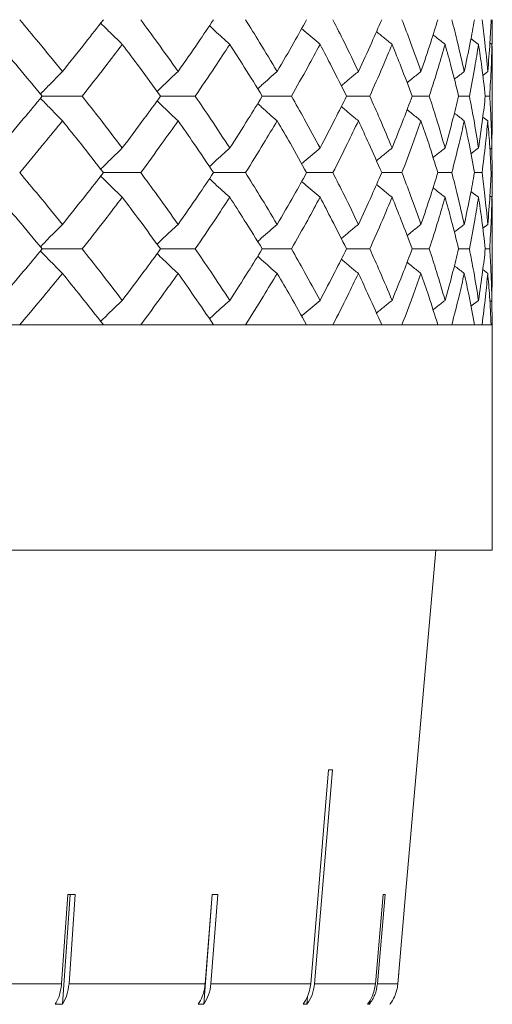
# Model space of a CAD drawing. Header units: inches. Extents: x -4 to 22.9, y -7.2 to 15.7.
# Tile 120 of 127: x 21.335 to 21.713, y 1.969 to 2.756. Entities that reach past the tile are written whole.
import ezdxf

# ---------------------------------------------------------------- set-up
doc = ezdxf.new("R2010")
doc.units = ezdxf.units.IN
doc.header["$MEASUREMENT"] = 0

msp = doc.modelspace()

# ---------------------------------------------------------------- linework, layer by layer
at = {"color": 7, "linetype": 'Continuous', "lineweight": 15}
for p, q in [((21.70228, 2.73604), (21.69627, 2.74072)), ((21.71306, 2.73604), (21.71142, 2.73731)), ((21.71329, 2.67402), (21.71329, 2.71522)), ((21.70968, 2.71434), (21.70571, 2.71126)), ((21.35339, 2.69462), (21.38527, 2.69462)), ((21.44796, 2.69462), (21.47571, 2.69462)), ((21.52937, 2.69462), (21.55266, 2.69462)), ((21.5967, 2.69462), (21.61529, 2.69462)), ((21.64923, 2.69462), (21.66291, 2.69462)), ((21.68637, 2.69462), (21.695, 2.69462)), ((21.70773, 2.69462), (21.71121, 2.69462)), ((21.70968, 2.6749), (21.70575, 2.67795)), ((21.71306, 2.6532), (21.71327, 2.67402)), ((21.70228, 2.6532), (21.69624, 2.64849)), ((21.71306, 2.6532), (21.71138, 2.6519)), ((21.71329, 2.6335), (21.71306, 2.65367)), ((21.40226, 2.6335), (21.43211, 2.6335)), ((21.49037, 2.6335), (21.51592, 2.6335)), ((21.56484, 2.6335), (21.58581, 2.6335)), ((21.62486, 2.6335), (21.64102, 2.6335)), ((21.66975, 2.6335), (21.68093, 2.6335)), ((21.69905, 2.6335), (21.70511, 2.6335)), ((21.70228, 2.61381), (21.69627, 2.61849)), ((21.71306, 2.61381), (21.71142, 2.61508)), ((21.70968, 2.59217), (21.70571, 2.5891)), ((21.71329, 2.55208), (21.71329, 2.59305)), ((21.35339, 2.57254), (21.38527, 2.57254)), ((21.44796, 2.57254), (21.47571, 2.57254)), ((21.52937, 2.57254), (21.55266, 2.57254)), ((21.5967, 2.57254), (21.61529, 2.57254)), ((21.64923, 2.57254), (21.66291, 2.57254)), ((21.68637, 2.57254), (21.695, 2.57254)), ((21.70773, 2.57254), (21.71121, 2.57254)), ((21.70968, 2.55294), (21.70575, 2.55597)), ((21.71306, 2.53142), (21.71327, 2.55208)), ((21.70228, 2.53142), (21.69624, 2.52676)), ((21.71306, 2.53142), (21.71138, 2.53013)), ((21.71329, 2.51192), (21.71306, 2.5319)), ((18.77729, 2.51192), (21.71329, 2.51192)), ((21.40226, 2.51192), (21.3353, 2.51192)), ((21.49037, 2.51192), (21.43211, 2.51192)), ((21.56484, 2.51192), (21.51592, 2.51192)), ((21.62486, 2.51192), (21.58581, 2.51192)), ((21.66975, 2.51192), (21.64102, 2.51192)), ((21.69905, 2.51192), (21.68093, 2.51192)), ((21.71241, 2.51192), (21.70511, 2.51192)), ((21.71329, 2.33192), (21.71329, 2.51192)), ((21.71329, 2.33192), (20.24529, 2.33192)), ((21.64401, 2.05654), (21.6681, 2.33192)), ((21.58229, 2.15616), (21.56806, 1.98522)), ((21.57115, 1.98522), (21.58538, 2.15616)), ((21.37393, 2.05654), (21.36888, 1.98522)), ((21.36955, 1.96885), (21.37576, 2.05654)), ((21.37476, 1.98522), (21.37981, 2.05654)), ((21.48252, 1.96885), (21.48936, 2.05654)), ((21.48928, 2.05654), (21.48372, 1.98522)), ((21.48826, 1.98522), (21.49382, 2.05654)), ((21.626, 2.05654), (21.61983, 1.98522)), ((21.6214, 1.98522), (21.62756, 2.05654)), ((21.644, 2.05654), (21.63776, 1.98522)), ((21.64401, 2.05654), (21.644, 2.05654)), ((21.63776, 1.98522), (21.63853, 1.99406)), ((21.23345, 1.98522), (21.36888, 1.98522)), ((21.37476, 1.98522), (21.48372, 1.98522)), ((21.48826, 1.98522), (21.56806, 1.98522)), ((21.57115, 1.98522), (21.61983, 1.98522)), ((21.6214, 1.98522), (21.63776, 1.98522)), ((21.56503, 1.96885), (21.56555, 1.97514)), ((21.36955, 1.96885), (21.36367, 1.96885)), ((21.48252, 1.96885), (21.47798, 1.96885)), ((21.56503, 1.96885), (21.56194, 1.96885)), ((21.61504, 1.96885), (21.61347, 1.96885)), ((21.61504, 1.96885), (21.6153, 1.97191))]:
    msp.add_line(p, q, dxfattribs=at)
for centre, major_axis, ratio, start_param, end_param in [((20.23497, 2.28024), (1.41828, -0.1181), 0.026849, 5.967745, 5.974796), ((20.23657, 2.17985), (1.40948, -0.10003), 0.051167, 5.654964, 5.662059), ((20.23568, 2.17985), (1.40949, -0.11005), 0.039478, 5.811493, 5.818588), ((20.23464, 2.17985), (1.4095, -0.12182), 0.013584, 6.123737, 6.130832)]:
    msp.add_ellipse(centre, major_axis=major_axis, ratio=ratio, start_param=start_param, end_param=end_param, dxfattribs=at)
for points, knots in [([(21.36949, 2.71434), (21.3632, 2.72207), (21.35197, 2.73588), (21.34039, 2.74967), (21.3353, 2.75574)], [0, 0, 0, 0, 0.560136, 1, 1, 1, 1]), ([(21.36949, 2.71434), (21.3757, 2.72207), (21.3868, 2.73588), (21.39754, 2.74967), (21.40226, 2.75574)], [0, 0, 0, 0, 0.560136, 1, 1, 1, 1]), ([(21.46201, 2.71434), (21.45653, 2.72207), (21.44675, 2.73588), (21.43658, 2.74967), (21.43211, 2.75574)], [0, 0, 0, 0, 0.560136, 1, 1, 1, 1]), ([(21.46201, 2.71434), (21.46741, 2.72207), (21.47705, 2.73588), (21.4863, 2.74967), (21.49037, 2.75574)], [0, 0, 0, 0, 0.560136, 1, 1, 1, 1]), ([(21.5412, 2.71434), (21.53659, 2.72207), (21.52836, 2.73588), (21.51972, 2.74967), (21.51592, 2.75574)], [0, 0, 0, 0, 0.560136, 1, 1, 1, 1]), ([(21.5412, 2.71434), (21.54572, 2.72207), (21.5538, 2.73588), (21.56147, 2.74967), (21.56484, 2.75574)], [0, 0, 0, 0, 0.560136, 1, 1, 1, 1]), ([(21.60619, 2.71434), (21.6025, 2.72207), (21.59591, 2.73588), (21.5889, 2.74967), (21.58581, 2.75574)], [0, 0, 0, 0, 0.5601361, 1, 1, 1, 1]), ([(21.60619, 2.71434), (21.60979, 2.72207), (21.61622, 2.73588), (21.62222, 2.74967), (21.62486, 2.75574)], [0, 0, 0, 0, 0.560136, 1, 1, 1, 1]), ([(21.65627, 2.71434), (21.65354, 2.72207), (21.64867, 2.73588), (21.64335, 2.74967), (21.64102, 2.75574)], [0, 0, 0, 0, 0.560136, 1, 1, 1, 1]), ([(21.65627, 2.71434), (21.65891, 2.72207), (21.66362, 2.73588), (21.66788, 2.74967), (21.66975, 2.75574)], [0, 0, 0, 0, 0.560136, 1, 1, 1, 1]), ([(21.69089, 2.71434), (21.68916, 2.72207), (21.68605, 2.73588), (21.68249, 2.74967), (21.68093, 2.75574)], [0, 0, 0, 0, 0.5601361, 1, 1, 1, 1]), ([(21.69089, 2.71434), (21.69254, 2.72207), (21.69547, 2.73588), (21.69795, 2.74967), (21.69905, 2.75574)], [0, 0, 0, 0, 0.560136, 1, 1, 1, 1]), ([(21.70968, 2.71434), (21.70895, 2.72207), (21.70765, 2.73588), (21.70588, 2.74967), (21.70511, 2.75574)], [0, 0, 0, 0, 0.560136, 1, 1, 1, 1]), ([(21.70968, 2.71434), (21.71031, 2.72207), (21.71144, 2.73588), (21.71211, 2.74967), (21.71241, 2.75574)], [0, 0, 0, 0, 0.560136, 1, 1, 1, 1]), ([(21.71307, 2.73536), (21.71309, 2.73609), (21.71331, 2.74288), (21.7133, 2.74967), (21.71329, 2.75574)], [0, 0, 0, 0, 0.1065802, 1, 1, 1, 1]), ([(21.41735, 2.73604), (21.41549, 2.73785), (21.41175, 2.74146), (21.406, 2.74711), (21.40214, 2.75098), (21.40012, 2.75301)], [0, 0, 0, 0, 0.323206, 0.646412, 1, 1, 1, 1]), ([(21.50333, 2.73604), (21.50132, 2.73785), (21.49731, 2.74146), (21.4919, 2.74641), (21.48851, 2.74958), (21.4871, 2.75089)], [0, 0, 0, 0, 0.368702, 0.737405, 1, 1, 1, 1]), ([(21.57552, 2.73604), (21.5734, 2.73785), (21.56915, 2.74146), (21.56427, 2.74567), (21.56153, 2.7481), (21.56088, 2.74867)], [0, 0, 0, 0, 0.432755, 0.865511, 1, 1, 1, 1]), ([(21.63313, 2.73604), (21.63092, 2.73784), (21.62676, 2.74124), (21.62263, 2.74468), (21.6207, 2.74628)], [0, 0, 0, 0, 0.5322892, 1, 1, 1, 1]), ([(21.67554, 2.73604), (21.67326, 2.73784), (21.67006, 2.74037), (21.66688, 2.74294), (21.66597, 2.74367)], [0, 0, 0, 0, 0.7129793, 1, 1, 1, 1]), ([(21.35339, 2.69462), (21.34697, 2.70235), (21.33552, 2.71616), (21.32373, 2.72996), (21.31854, 2.73604)], [0, 0, 0, 0, 0.560071, 1, 1, 1, 1]), ([(21.38527, 2.69462), (21.39136, 2.70235), (21.40223, 2.71616), (21.41273, 2.72996), (21.41735, 2.73604)], [0, 0, 0, 0, 0.560071, 1, 1, 1, 1]), ([(21.44796, 2.69462), (21.44235, 2.70235), (21.43233, 2.71616), (21.42193, 2.72996), (21.41735, 2.73604)], [0, 0, 0, 0, 0.560071, 1, 1, 1, 1]), ([(21.47571, 2.69462), (21.48097, 2.70235), (21.49036, 2.71616), (21.49937, 2.72996), (21.50333, 2.73604)], [0, 0, 0, 0, 0.560071, 1, 1, 1, 1]), ([(21.52937, 2.69462), (21.52461, 2.70235), (21.51613, 2.71616), (21.50724, 2.72996), (21.50333, 2.73604)], [0, 0, 0, 0, 0.560071, 1, 1, 1, 1]), ([(21.55266, 2.69462), (21.55704, 2.70235), (21.56486, 2.71616), (21.57226, 2.72996), (21.57552, 2.73604)], [0, 0, 0, 0, 0.560071, 1, 1, 1, 1]), ([(21.5967, 2.69462), (21.59286, 2.70235), (21.586, 2.71616), (21.57872, 2.72996), (21.57552, 2.73604)], [0, 0, 0, 0, 0.560071, 1, 1, 1, 1]), ([(21.61529, 2.69462), (21.61874, 2.70235), (21.62489, 2.71616), (21.63062, 2.72996), (21.63313, 2.73604)], [0, 0, 0, 0, 0.560071, 1, 1, 1, 1]), ([(21.64923, 2.69462), (21.64634, 2.70235), (21.64119, 2.71616), (21.63559, 2.72996), (21.63313, 2.73604)], [0, 0, 0, 0, 0.560071, 1, 1, 1, 1]), ([(21.66291, 2.69462), (21.66539, 2.70235), (21.66982, 2.71616), (21.67379, 2.72996), (21.67554, 2.73604)], [0, 0, 0, 0, 0.560071, 1, 1, 1, 1]), ([(21.68637, 2.69462), (21.68447, 2.70235), (21.68108, 2.71616), (21.67724, 2.72996), (21.67554, 2.73604)], [0, 0, 0, 0, 0.5600706, 1, 1, 1, 1]), ([(21.695, 2.69462), (21.69648, 2.70235), (21.69913, 2.71616), (21.70132, 2.72996), (21.70228, 2.73604)], [0, 0, 0, 0, 0.560071, 1, 1, 1, 1]), ([(21.70773, 2.69462), (21.70684, 2.70235), (21.70524, 2.71616), (21.70319, 2.72996), (21.70228, 2.73604)], [0, 0, 0, 0, 0.560071, 1, 1, 1, 1]), ([(21.71121, 2.69462), (21.71168, 2.70235), (21.71252, 2.71616), (21.71289, 2.72996), (21.71306, 2.73604)], [0, 0, 0, 0, 0.560071, 1, 1, 1, 1]), ([(21.71326, 2.71522), (21.71327, 2.71608), (21.71335, 2.72303), (21.7132, 2.72996), (21.71306, 2.73604)], [0, 0, 0, 0, 0.124909, 1, 1, 1, 1]), ([(21.36949, 2.71434), (21.3677, 2.71253), (21.36411, 2.70892), (21.35826, 2.70292), (21.35423, 2.69869), (21.35197, 2.69632)], [0, 0, 0, 0, 0.304692, 0.609384, 1, 1, 1, 1]), ([(21.46201, 2.71434), (21.46007, 2.71253), (21.45619, 2.70892), (21.45058, 2.70361), (21.44694, 2.70008), (21.4452, 2.6984)], [0, 0, 0, 0, 0.344018, 0.688036, 1, 1, 1, 1]), ([(21.5412, 2.71434), (21.53913, 2.71253), (21.535, 2.70892), (21.52983, 2.70432), (21.52674, 2.70152), (21.52568, 2.70056)], [0, 0, 0, 0, 0.39731, 0.79462, 1, 1, 1, 1]), ([(21.60619, 2.71434), (21.60402, 2.71253), (21.59968, 2.70891), (21.59514, 2.70509), (21.59278, 2.70305), (21.59256, 2.70286)], [0, 0, 0, 0, 0.475697, 0.951395, 1, 1, 1, 1]), ([(21.65627, 2.71434), (21.65402, 2.71253), (21.6503, 2.70955), (21.64662, 2.70653), (21.64516, 2.70534)], [0, 0, 0, 0, 0.60574, 1, 1, 1, 1]), ([(21.69089, 2.71434), (21.68859, 2.71254), (21.68594, 2.71047), (21.68331, 2.70837), (21.68298, 2.7081)], [0, 0, 0, 0, 0.872101, 1, 1, 1, 1]), ([(21.31854, 2.6532), (21.32514, 2.66093), (21.33692, 2.67473), (21.34835, 2.68854), (21.35339, 2.69462)], [0, 0, 0, 0, 0.559933, 1, 1, 1, 1]), ([(21.36949, 2.6749), (21.3677, 2.6767), (21.36411, 2.68032), (21.35826, 2.68631), (21.35423, 2.69054), (21.35197, 2.69292)], [0, 0, 0, 0, 0.304724, 0.609448, 1, 1, 1, 1]), ([(21.41735, 2.6532), (21.41146, 2.66093), (21.40094, 2.67473), (21.39006, 2.68854), (21.38527, 2.69462)], [0, 0, 0, 0, 0.559933, 1, 1, 1, 1]), ([(21.41735, 2.6532), (21.42317, 2.66093), (21.43355, 2.67473), (21.44356, 2.68854), (21.44796, 2.69462)], [0, 0, 0, 0, 0.559933, 1, 1, 1, 1]), ([(21.50333, 2.6532), (21.49828, 2.66093), (21.48926, 2.67473), (21.47985, 2.68854), (21.47571, 2.69462)], [0, 0, 0, 0, 0.559933, 1, 1, 1, 1]), ([(21.50333, 2.6532), (21.5083, 2.66093), (21.51717, 2.67473), (21.52564, 2.68854), (21.52937, 2.69462)], [0, 0, 0, 0, 0.559933, 1, 1, 1, 1]), ([(21.57552, 2.6532), (21.57136, 2.66093), (21.56394, 2.67473), (21.55611, 2.68854), (21.55266, 2.69462)], [0, 0, 0, 0, 0.559933, 1, 1, 1, 1]), ([(21.57552, 2.6532), (21.57959, 2.66093), (21.58685, 2.67473), (21.59369, 2.68854), (21.5967, 2.69462)], [0, 0, 0, 0, 0.559933, 1, 1, 1, 1]), ([(21.63313, 2.6532), (21.62992, 2.66093), (21.62418, 2.67473), (21.61801, 2.68854), (21.61529, 2.69462)], [0, 0, 0, 0, 0.559933, 1, 1, 1, 1]), ([(21.63313, 2.6532), (21.63626, 2.66093), (21.64183, 2.67473), (21.64697, 2.68854), (21.64923, 2.69462)], [0, 0, 0, 0, 0.559933, 1, 1, 1, 1]), ([(21.67554, 2.6532), (21.67331, 2.66093), (21.66931, 2.67473), (21.66487, 2.68854), (21.66291, 2.69462)], [0, 0, 0, 0, 0.559933, 1, 1, 1, 1]), ([(21.67554, 2.6532), (21.67769, 2.66093), (21.68151, 2.67473), (21.68489, 2.68854), (21.68637, 2.69462)], [0, 0, 0, 0, 0.559933, 1, 1, 1, 1]), ([(21.70228, 2.6532), (21.70105, 2.66093), (21.69884, 2.67473), (21.69618, 2.68854), (21.695, 2.69462)], [0, 0, 0, 0, 0.559933, 1, 1, 1, 1]), ([(21.70228, 2.6532), (21.70342, 2.66093), (21.70546, 2.67473), (21.70704, 2.68854), (21.70773, 2.69462)], [0, 0, 0, 0, 0.559933, 1, 1, 1, 1]), ([(21.71306, 2.6532), (21.71284, 2.66093), (21.71244, 2.67473), (21.71159, 2.68854), (21.71121, 2.69462)], [0, 0, 0, 0, 0.559933, 1, 1, 1, 1]), ([(21.46201, 2.6749), (21.46007, 2.6767), (21.45619, 2.68032), (21.45058, 2.68563), (21.44694, 2.68916), (21.44521, 2.69083)], [0, 0, 0, 0, 0.344118, 0.688236, 1, 1, 1, 1]), ([(21.5412, 2.6749), (21.53913, 2.6767), (21.535, 2.68032), (21.52983, 2.68491), (21.52674, 2.68772), (21.52569, 2.68867)], [0, 0, 0, 0, 0.39754, 0.795081, 1, 1, 1, 1]), ([(21.60619, 2.6749), (21.60402, 2.67671), (21.59968, 2.68032), (21.59514, 2.68415), (21.59279, 2.68618), (21.59258, 2.68637)], [0, 0, 0, 0, 0.476197, 0.952395, 1, 1, 1, 1]), ([(21.65627, 2.6749), (21.65402, 2.6767), (21.65031, 2.67968), (21.64663, 2.68269), (21.64518, 2.68388)], [0, 0, 0, 0, 0.60689, 1, 1, 1, 1]), ([(21.69089, 2.6749), (21.68859, 2.6767), (21.68595, 2.67876), (21.68333, 2.68085), (21.68301, 2.68111)], [0, 0, 0, 0, 0.875383, 1, 1, 1, 1]), ([(21.3353, 2.6335), (21.34178, 2.64122), (21.35334, 2.65502), (21.36455, 2.66882), (21.36949, 2.6749)], [0, 0, 0, 0, 0.5598675, 1, 1, 1, 1]), ([(21.40226, 2.6335), (21.39624, 2.64122), (21.38549, 2.65502), (21.37438, 2.66882), (21.36949, 2.6749)], [0, 0, 0, 0, 0.559868, 1, 1, 1, 1]), ([(21.43211, 2.6335), (21.4378, 2.64122), (21.44794, 2.65502), (21.45771, 2.66882), (21.46201, 2.6749)], [0, 0, 0, 0, 0.5598675, 1, 1, 1, 1]), ([(21.49037, 2.6335), (21.48518, 2.64122), (21.47591, 2.65502), (21.46626, 2.66882), (21.46201, 2.6749)], [0, 0, 0, 0, 0.559868, 1, 1, 1, 1]), ([(21.51592, 2.6335), (21.52075, 2.64122), (21.52937, 2.65502), (21.53758, 2.66882), (21.5412, 2.6749)], [0, 0, 0, 0, 0.559868, 1, 1, 1, 1]), ([(21.56484, 2.6335), (21.56054, 2.64122), (21.55285, 2.65502), (21.54476, 2.66882), (21.5412, 2.6749)], [0, 0, 0, 0, 0.5598675, 1, 1, 1, 1]), ([(21.58581, 2.6335), (21.58973, 2.64122), (21.59673, 2.65502), (21.6033, 2.66882), (21.60619, 2.6749)], [0, 0, 0, 0, 0.559868, 1, 1, 1, 1]), ([(21.62486, 2.6335), (21.62149, 2.64122), (21.61547, 2.65502), (21.60903, 2.66882), (21.60619, 2.6749)], [0, 0, 0, 0, 0.559868, 1, 1, 1, 1]), ([(21.64102, 2.6335), (21.64398, 2.64122), (21.64928, 2.65502), (21.65414, 2.66882), (21.65627, 2.6749)], [0, 0, 0, 0, 0.559868, 1, 1, 1, 1]), ([(21.66975, 2.6335), (21.66736, 2.64122), (21.66308, 2.65502), (21.65835, 2.66882), (21.65627, 2.6749)], [0, 0, 0, 0, 0.559868, 1, 1, 1, 1]), ([(21.68093, 2.6335), (21.68291, 2.64122), (21.68645, 2.65502), (21.68954, 2.66882), (21.69089, 2.6749)], [0, 0, 0, 0, 0.5598675, 1, 1, 1, 1]), ([(21.69905, 2.6335), (21.69765, 2.64122), (21.69515, 2.65502), (21.69219, 2.66882), (21.69089, 2.6749)], [0, 0, 0, 0, 0.559868, 1, 1, 1, 1]), ([(21.70511, 2.6335), (21.70608, 2.64122), (21.70783, 2.65502), (21.70911, 2.66882), (21.70968, 2.6749)], [0, 0, 0, 0, 0.5598675, 1, 1, 1, 1]), ([(21.71241, 2.6335), (21.71202, 2.64122), (21.71133, 2.65502), (21.71018, 2.66882), (21.70968, 2.6749)], [0, 0, 0, 0, 0.5598675, 1, 1, 1, 1]), ([(21.41735, 2.6532), (21.41549, 2.65139), (21.41175, 2.64778), (21.40599, 2.64213), (21.40214, 2.63825), (21.40012, 2.63622)], [0, 0, 0, 0, 0.323147, 0.646295, 1, 1, 1, 1]), ([(21.50333, 2.6532), (21.50132, 2.65139), (21.49731, 2.64778), (21.49189, 2.64283), (21.48851, 2.63966), (21.48709, 2.63834)], [0, 0, 0, 0, 0.368553, 0.737106, 1, 1, 1, 1]), ([(21.57552, 2.6532), (21.5734, 2.65139), (21.56915, 2.64777), (21.56427, 2.64356), (21.56152, 2.64114), (21.56087, 2.64056)], [0, 0, 0, 0, 0.432425, 0.864851, 1, 1, 1, 1]), ([(21.63313, 2.6532), (21.63092, 2.65139), (21.62675, 2.648), (21.62262, 2.64455), (21.62068, 2.64294)], [0, 0, 0, 0, 0.531557, 1, 1, 1, 1]), ([(21.67554, 2.6532), (21.67326, 2.65139), (21.67005, 2.64886), (21.66686, 2.64629), (21.66594, 2.64554)], [0, 0, 0, 0, 0.711142, 1, 1, 1, 1]), ([(21.36949, 2.59217), (21.3632, 2.59988), (21.35197, 2.61364), (21.3404, 2.62743), (21.3353, 2.6335)], [0, 0, 0, 0, 0.55973, 1, 1, 1, 1]), ([(21.36949, 2.59217), (21.3757, 2.59988), (21.3868, 2.61364), (21.39754, 2.62743), (21.40226, 2.6335)], [0, 0, 0, 0, 0.55973, 1, 1, 1, 1]), ([(21.41735, 2.61381), (21.41548, 2.61561), (21.41174, 2.61923), (21.40599, 2.62487), (21.40214, 2.62874), (21.40012, 2.63076)], [0, 0, 0, 0, 0.3233149, 0.6466297, 1, 1, 1, 1]), ([(21.46201, 2.59217), (21.45653, 2.59988), (21.44674, 2.61364), (21.43659, 2.62743), (21.43211, 2.6335)], [0, 0, 0, 0, 0.55973, 1, 1, 1, 1]), ([(21.46201, 2.59217), (21.46741, 2.59988), (21.47705, 2.61364), (21.4863, 2.62743), (21.49037, 2.6335)], [0, 0, 0, 0, 0.55973, 1, 1, 1, 1]), ([(21.50333, 2.61381), (21.50132, 2.61561), (21.49731, 2.61923), (21.49189, 2.62417), (21.48851, 2.62733), (21.4871, 2.62865)], [0, 0, 0, 0, 0.368829, 0.737658, 1, 1, 1, 1]), ([(21.5412, 2.59217), (21.53659, 2.59988), (21.52836, 2.61364), (21.51972, 2.62743), (21.51592, 2.6335)], [0, 0, 0, 0, 0.55973, 1, 1, 1, 1]), ([(21.5412, 2.59217), (21.54572, 2.59988), (21.5538, 2.61364), (21.56147, 2.62743), (21.56484, 2.6335)], [0, 0, 0, 0, 0.55973, 1, 1, 1, 1]), ([(21.60619, 2.59217), (21.6025, 2.59988), (21.59591, 2.61364), (21.5889, 2.62743), (21.58581, 2.6335)], [0, 0, 0, 0, 0.55973, 1, 1, 1, 1]), ([(21.60619, 2.59217), (21.60979, 2.59988), (21.61622, 2.61364), (21.62222, 2.62743), (21.62486, 2.6335)], [0, 0, 0, 0, 0.55973, 1, 1, 1, 1]), ([(21.65627, 2.59217), (21.65354, 2.59988), (21.64867, 2.61364), (21.64335, 2.62743), (21.64102, 2.6335)], [0, 0, 0, 0, 0.55973, 1, 1, 1, 1]), ([(21.65627, 2.59217), (21.65891, 2.59988), (21.66362, 2.61364), (21.66788, 2.62743), (21.66975, 2.6335)], [0, 0, 0, 0, 0.55973, 1, 1, 1, 1]), ([(21.69089, 2.59217), (21.68916, 2.59988), (21.68605, 2.61364), (21.68249, 2.62743), (21.68093, 2.6335)], [0, 0, 0, 0, 0.55973, 1, 1, 1, 1]), ([(21.69089, 2.59217), (21.69254, 2.59988), (21.69548, 2.61364), (21.69795, 2.62743), (21.69905, 2.6335)], [0, 0, 0, 0, 0.55973, 1, 1, 1, 1]), ([(21.70968, 2.59217), (21.70895, 2.59988), (21.70764, 2.61364), (21.70588, 2.62743), (21.70511, 2.6335)], [0, 0, 0, 0, 0.55973, 1, 1, 1, 1]), ([(21.70968, 2.59217), (21.71031, 2.59988), (21.71144, 2.61364), (21.71211, 2.62743), (21.71241, 2.6335)], [0, 0, 0, 0, 0.55973, 1, 1, 1, 1]), ([(21.71307, 2.61313), (21.71309, 2.61385), (21.71331, 2.62064), (21.7133, 2.62743), (21.71329, 2.6335)], [0, 0, 0, 0, 0.106178, 1, 1, 1, 1]), ([(21.57552, 2.61381), (21.5734, 2.61561), (21.56915, 2.61923), (21.56427, 2.62343), (21.56153, 2.62585), (21.56088, 2.62643)], [0, 0, 0, 0, 0.432912, 0.865823, 1, 1, 1, 1]), ([(21.63313, 2.61381), (21.63092, 2.61561), (21.62676, 2.619), (21.62263, 2.62244), (21.6207, 2.62404)], [0, 0, 0, 0, 0.532499, 1, 1, 1, 1]), ([(21.67554, 2.61381), (21.67326, 2.61561), (21.67006, 2.61814), (21.66688, 2.6207), (21.66597, 2.62144)], [0, 0, 0, 0, 0.713291, 1, 1, 1, 1]), ([(21.35339, 2.57254), (21.34697, 2.58023), (21.33552, 2.59398), (21.32373, 2.60775), (21.31854, 2.61381)], [0, 0, 0, 0, 0.559665, 1, 1, 1, 1]), ([(21.38527, 2.57254), (21.39136, 2.58023), (21.40223, 2.59398), (21.41273, 2.60775), (21.41735, 2.61381)], [0, 0, 0, 0, 0.559665, 1, 1, 1, 1]), ([(21.44796, 2.57254), (21.44235, 2.58023), (21.43232, 2.59398), (21.42193, 2.60775), (21.41735, 2.61381)], [0, 0, 0, 0, 0.559665, 1, 1, 1, 1]), ([(21.47571, 2.57254), (21.48097, 2.58023), (21.49037, 2.59398), (21.49936, 2.60775), (21.50333, 2.61381)], [0, 0, 0, 0, 0.559665, 1, 1, 1, 1]), ([(21.52937, 2.57254), (21.52461, 2.58023), (21.51612, 2.59398), (21.50724, 2.60775), (21.50333, 2.61381)], [0, 0, 0, 0, 0.5596645, 1, 1, 1, 1]), ([(21.55266, 2.57254), (21.55704, 2.58023), (21.56486, 2.59398), (21.57226, 2.60775), (21.57552, 2.61381)], [0, 0, 0, 0, 0.5596645, 1, 1, 1, 1]), ([(21.5967, 2.57254), (21.59286, 2.58023), (21.586, 2.59398), (21.57872, 2.60775), (21.57552, 2.61381)], [0, 0, 0, 0, 0.559665, 1, 1, 1, 1]), ([(21.61529, 2.57254), (21.61874, 2.58023), (21.6249, 2.59398), (21.63062, 2.60775), (21.63313, 2.61381)], [0, 0, 0, 0, 0.559665, 1, 1, 1, 1]), ([(21.64923, 2.57254), (21.64634, 2.58023), (21.64119, 2.59398), (21.6356, 2.60775), (21.63313, 2.61381)], [0, 0, 0, 0, 0.5596645, 1, 1, 1, 1]), ([(21.66291, 2.57254), (21.66539, 2.58023), (21.66982, 2.59398), (21.67379, 2.60775), (21.67554, 2.61381)], [0, 0, 0, 0, 0.559665, 1, 1, 1, 1]), ([(21.68637, 2.57254), (21.68447, 2.58023), (21.68108, 2.59398), (21.67724, 2.60775), (21.67554, 2.61381)], [0, 0, 0, 0, 0.5596645, 1, 1, 1, 1]), ([(21.695, 2.57254), (21.69648, 2.58023), (21.69913, 2.59398), (21.70132, 2.60775), (21.70228, 2.61381)], [0, 0, 0, 0, 0.559665, 1, 1, 1, 1]), ([(21.70773, 2.57254), (21.70684, 2.58023), (21.70524, 2.59398), (21.70319, 2.60775), (21.70228, 2.61381)], [0, 0, 0, 0, 0.559665, 1, 1, 1, 1]), ([(21.71121, 2.57254), (21.71168, 2.58023), (21.71252, 2.59398), (21.71289, 2.60775), (21.71306, 2.61381)], [0, 0, 0, 0, 0.559665, 1, 1, 1, 1]), ([(21.71327, 2.59305), (21.71327, 2.59391), (21.71335, 2.60082), (21.7132, 2.60775), (21.71306, 2.61381)], [0, 0, 0, 0, 0.124375, 1, 1, 1, 1]), ([(21.36949, 2.59217), (21.36769, 2.59037), (21.3641, 2.58676), (21.35825, 2.58079), (21.35423, 2.57659), (21.35197, 2.57423)], [0, 0, 0, 0, 0.305232, 0.610464, 1, 1, 1, 1]), ([(21.46201, 2.59217), (21.46007, 2.59037), (21.45618, 2.58676), (21.45057, 2.58148), (21.44693, 2.57797), (21.4452, 2.5763)], [0, 0, 0, 0, 0.344629, 0.689258, 1, 1, 1, 1]), ([(21.5412, 2.59217), (21.53913, 2.59037), (21.53499, 2.58676), (21.52982, 2.58219), (21.52673, 2.5794), (21.52568, 2.57845)], [0, 0, 0, 0, 0.398014, 0.796028, 1, 1, 1, 1]), ([(21.60619, 2.59217), (21.60402, 2.59037), (21.59967, 2.58676), (21.59513, 2.58295), (21.59277, 2.58092), (21.59256, 2.58074)], [0, 0, 0, 0, 0.47653, 0.95306, 1, 1, 1, 1]), ([(21.65627, 2.59217), (21.65402, 2.59037), (21.6503, 2.5874), (21.64661, 2.58439), (21.64516, 2.58321)], [0, 0, 0, 0, 0.606782, 1, 1, 1, 1]), ([(21.69089, 2.59217), (21.68858, 2.59037), (21.68594, 2.58831), (21.68331, 2.58622), (21.68298, 2.58596)], [0, 0, 0, 0, 0.873558, 1, 1, 1, 1]), ([(21.31854, 2.53142), (21.32514, 2.53909), (21.33692, 2.55278), (21.34835, 2.5665), (21.35339, 2.57254)], [0, 0, 0, 0, 0.559527, 1, 1, 1, 1]), ([(21.36949, 2.55294), (21.36769, 2.55474), (21.3641, 2.55834), (21.35825, 2.5643), (21.35422, 2.5685), (21.35197, 2.57085)], [0, 0, 0, 0, 0.305466, 0.610932, 1, 1, 1, 1]), ([(21.41735, 2.53142), (21.41146, 2.53909), (21.40094, 2.55278), (21.39006, 2.5665), (21.38527, 2.57254)], [0, 0, 0, 0, 0.559527, 1, 1, 1, 1]), ([(21.41735, 2.53142), (21.42317, 2.53909), (21.43356, 2.55278), (21.44356, 2.5665), (21.44796, 2.57254)], [0, 0, 0, 0, 0.5595273, 1, 1, 1, 1]), ([(21.46201, 2.55294), (21.46006, 2.55474), (21.45617, 2.55834), (21.45057, 2.56361), (21.44693, 2.56712), (21.44521, 2.56878)], [0, 0, 0, 0, 0.344955, 0.68991, 1, 1, 1, 1]), ([(21.50333, 2.53142), (21.49828, 2.53909), (21.48925, 2.55278), (21.47985, 2.5665), (21.47571, 2.57254)], [0, 0, 0, 0, 0.559527, 1, 1, 1, 1]), ([(21.50333, 2.53142), (21.50829, 2.53909), (21.51717, 2.55278), (21.52564, 2.5665), (21.52937, 2.57254)], [0, 0, 0, 0, 0.559527, 1, 1, 1, 1]), ([(21.5412, 2.55294), (21.53913, 2.55474), (21.53498, 2.55834), (21.52981, 2.5629), (21.52673, 2.56569), (21.52569, 2.56663)], [0, 0, 0, 0, 0.398509, 0.797018, 1, 1, 1, 1]), ([(21.57552, 2.53142), (21.57136, 2.53909), (21.56394, 2.55278), (21.55611, 2.5665), (21.55266, 2.57254)], [0, 0, 0, 0, 0.559527, 1, 1, 1, 1]), ([(21.57552, 2.53142), (21.57958, 2.53909), (21.58685, 2.55278), (21.59369, 2.5665), (21.5967, 2.57254)], [0, 0, 0, 0, 0.559527, 1, 1, 1, 1]), ([(21.63313, 2.53142), (21.62992, 2.53909), (21.62418, 2.55278), (21.61801, 2.5665), (21.61529, 2.57254)], [0, 0, 0, 0, 0.559527, 1, 1, 1, 1]), ([(21.63313, 2.53142), (21.63625, 2.53909), (21.64183, 2.55278), (21.64697, 2.5665), (21.64923, 2.57254)], [0, 0, 0, 0, 0.5595273, 1, 1, 1, 1]), ([(21.67554, 2.53142), (21.67331, 2.53909), (21.66931, 2.55278), (21.66487, 2.5665), (21.66291, 2.57254)], [0, 0, 0, 0, 0.559527, 1, 1, 1, 1]), ([(21.67554, 2.53142), (21.67769, 2.53909), (21.68152, 2.55278), (21.68489, 2.5665), (21.68637, 2.57254)], [0, 0, 0, 0, 0.559527, 1, 1, 1, 1]), ([(21.70228, 2.53142), (21.70105, 2.53909), (21.69884, 2.55278), (21.69618, 2.5665), (21.695, 2.57254)], [0, 0, 0, 0, 0.559527, 1, 1, 1, 1]), ([(21.70228, 2.53142), (21.70342, 2.53909), (21.70546, 2.55278), (21.70704, 2.5665), (21.70773, 2.57254)], [0, 0, 0, 0, 0.559527, 1, 1, 1, 1]), ([(21.71306, 2.53142), (21.71284, 2.53909), (21.71244, 2.55278), (21.71159, 2.5665), (21.71121, 2.57254)], [0, 0, 0, 0, 0.5595273, 1, 1, 1, 1]), ([(21.60619, 2.55294), (21.60402, 2.55474), (21.59967, 2.55835), (21.59513, 2.56214), (21.59278, 2.56416), (21.59257, 2.56434)], [0, 0, 0, 0, 0.477365, 0.954731, 1, 1, 1, 1]), ([(21.65627, 2.55294), (21.65401, 2.55474), (21.6503, 2.5577), (21.64662, 2.56069), (21.64518, 2.56187)], [0, 0, 0, 0, 0.608395, 1, 1, 1, 1]), ([(21.69089, 2.55294), (21.68858, 2.55474), (21.68594, 2.55678), (21.68333, 2.55886), (21.68301, 2.55911)], [0, 0, 0, 0, 0.877599, 1, 1, 1, 1]), ([(21.3353, 2.51192), (21.34177, 2.51956), (21.35335, 2.53322), (21.36455, 2.54691), (21.36949, 2.55294)], [0, 0, 0, 0, 0.559462, 1, 1, 1, 1]), ([(21.40226, 2.51192), (21.39624, 2.51956), (21.38548, 2.53322), (21.37438, 2.54691), (21.36949, 2.55294)], [0, 0, 0, 0, 0.559462, 1, 1, 1, 1]), ([(21.43211, 2.51192), (21.43779, 2.51956), (21.44795, 2.53322), (21.45771, 2.54691), (21.46201, 2.55294)], [0, 0, 0, 0, 0.559462, 1, 1, 1, 1]), ([(21.49037, 2.51192), (21.48518, 2.51956), (21.47591, 2.53322), (21.46626, 2.54691), (21.46201, 2.55294)], [0, 0, 0, 0, 0.559462, 1, 1, 1, 1]), ([(21.51592, 2.51192), (21.52075, 2.51956), (21.52937, 2.53322), (21.53758, 2.54691), (21.5412, 2.55294)], [0, 0, 0, 0, 0.559462, 1, 1, 1, 1]), ([(21.56484, 2.51192), (21.56054, 2.51956), (21.55285, 2.53322), (21.54476, 2.54691), (21.5412, 2.55294)], [0, 0, 0, 0, 0.559462, 1, 1, 1, 1]), ([(21.58581, 2.51192), (21.58973, 2.51956), (21.59673, 2.53322), (21.6033, 2.54691), (21.60619, 2.55294)], [0, 0, 0, 0, 0.559462, 1, 1, 1, 1]), ([(21.62486, 2.51192), (21.62149, 2.51956), (21.61547, 2.53322), (21.60903, 2.54691), (21.60619, 2.55294)], [0, 0, 0, 0, 0.559462, 1, 1, 1, 1]), ([(21.64102, 2.51192), (21.64398, 2.51956), (21.64928, 2.53322), (21.65413, 2.54691), (21.65627, 2.55294)], [0, 0, 0, 0, 0.559462, 1, 1, 1, 1]), ([(21.66975, 2.51192), (21.66736, 2.51956), (21.66307, 2.53322), (21.65835, 2.54691), (21.65627, 2.55294)], [0, 0, 0, 0, 0.559462, 1, 1, 1, 1]), ([(21.68093, 2.51192), (21.68291, 2.51956), (21.68645, 2.53322), (21.68954, 2.54691), (21.69089, 2.55294)], [0, 0, 0, 0, 0.559462, 1, 1, 1, 1]), ([(21.69905, 2.51192), (21.69765, 2.51956), (21.69515, 2.53322), (21.69219, 2.54691), (21.69089, 2.55294)], [0, 0, 0, 0, 0.559462, 1, 1, 1, 1]), ([(21.70511, 2.51192), (21.70608, 2.51956), (21.70783, 2.53322), (21.70911, 2.54691), (21.70968, 2.55294)], [0, 0, 0, 0, 0.559462, 1, 1, 1, 1]), ([(21.71241, 2.51192), (21.71202, 2.51956), (21.71133, 2.53322), (21.71018, 2.54691), (21.70968, 2.55294)], [0, 0, 0, 0, 0.559462, 1, 1, 1, 1]), ([(21.41735, 2.53142), (21.41548, 2.52963), (21.41173, 2.52603), (21.40598, 2.52044), (21.40212, 2.51661), (21.40012, 2.51462)], [0, 0, 0, 0, 0.324397, 0.648795, 1, 1, 1, 1]), ([(21.50333, 2.53142), (21.50131, 2.52963), (21.49729, 2.52603), (21.49187, 2.52113), (21.48849, 2.518), (21.4871, 2.51671)], [0, 0, 0, 0, 0.369977, 0.739953, 1, 1, 1, 1]), ([(21.57552, 2.53142), (21.57339, 2.52963), (21.56913, 2.52603), (21.56425, 2.52186), (21.56151, 2.51947), (21.56087, 2.51891)], [0, 0, 0, 0, 0.434088, 0.868175, 1, 1, 1, 1]), ([(21.63313, 2.53142), (21.63091, 2.52963), (21.62675, 2.52626), (21.62261, 2.52285), (21.62068, 2.52126)], [0, 0, 0, 0, 0.533578, 1, 1, 1, 1]), ([(21.67554, 2.53142), (21.67325, 2.52963), (21.67004, 2.52712), (21.66686, 2.52457), (21.66595, 2.52384)], [0, 0, 0, 0, 0.713818, 1, 1, 1, 1]), ([(21.36888, 1.98522), (21.36839, 1.98175), (21.36755, 1.97583), (21.36481, 1.97089), (21.36367, 1.96885)], [0, 0, 0, 0, 0.585345, 1, 1, 1, 1]), ([(21.36955, 1.96885), (21.37089, 1.97133), (21.37359, 1.97631), (21.37437, 1.98224), (21.37476, 1.98522)], [0, 0, 0, 0, 0.4967779, 1, 1, 1, 1]), ([(21.48372, 1.98522), (21.48318, 1.98175), (21.48225, 1.97583), (21.47923, 1.97089), (21.47798, 1.96885)], [0, 0, 0, 0, 0.585345, 1, 1, 1, 1]), ([(21.48252, 1.96885), (21.484, 1.97133), (21.48697, 1.97631), (21.48783, 1.98224), (21.48826, 1.98522)], [0, 0, 0, 0, 0.496854, 1, 1, 1, 1]), ([(21.56806, 1.98522), (21.56748, 1.98175), (21.56649, 1.97583), (21.56327, 1.97089), (21.56194, 1.96885)], [0, 0, 0, 0, 0.585345, 1, 1, 1, 1]), ([(21.56503, 1.96885), (21.5666, 1.97133), (21.56977, 1.97631), (21.57069, 1.98224), (21.57115, 1.98522)], [0, 0, 0, 0, 0.496901, 1, 1, 1, 1]), ([(21.61983, 1.98522), (21.61923, 1.98175), (21.6182, 1.97583), (21.61486, 1.97089), (21.61347, 1.96885)], [0, 0, 0, 0, 0.585345, 1, 1, 1, 1]), ([(21.61504, 1.96885), (21.61667, 1.97133), (21.61997, 1.97631), (21.62092, 1.98224), (21.6214, 1.98522)], [0, 0, 0, 0, 0.496928, 1, 1, 1, 1]), ([(21.63776, 1.98522), (21.63775, 1.98513), (21.63743, 1.98158), (21.63589, 1.97592), (21.63288, 1.97087), (21.63144, 1.969), (21.63132, 1.96885)], [0, 0, 0, 0, 0.015192, 0.600801, 0.967318, 1, 1, 1, 1])]:
    msp.add_open_spline(points, degree=3, knots=knots, dxfattribs=at)

doc.saveas('drawing.dxf')
